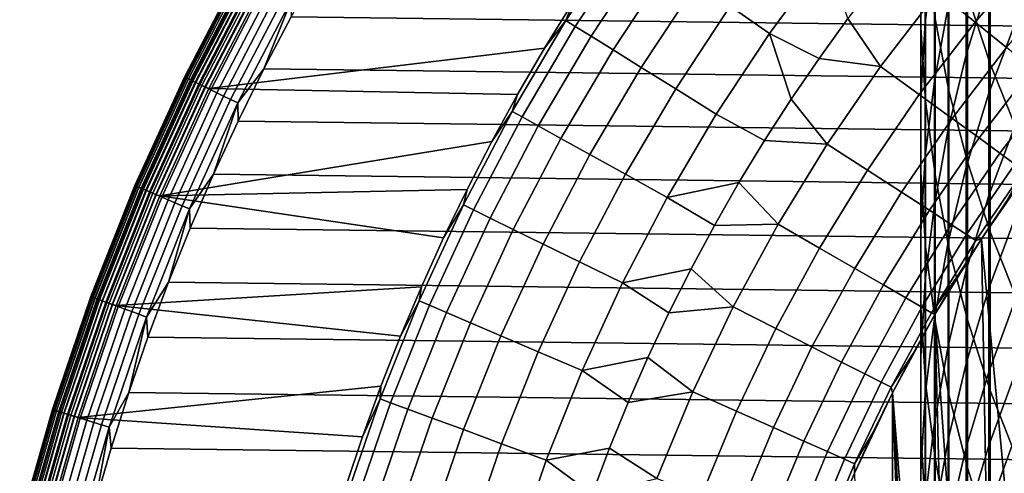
# Model space of a CAD drawing. Header units: metres. Extents: x -28 to 70, y -218 to 28.
# Tile 42 of 256: x -17.19 to -9.88, y -195.18 to -191.81. Entities that reach past the tile are written whole.
import ezdxf

# ---------------------------------------------------------------- set-up
doc = ezdxf.new("R2010")
doc.units = ezdxf.units.M
doc.layers.add('solid_10_261_432_XXX', color=7, linetype='CONTINUOUS')

msp = doc.modelspace()

# ---------------------------------------------------------------- linework, layer by layer
at = {"layer": 'solid_10_261_432_XXX'}
for points in [[(-10.496152, -190.17865, 428.356323), (-10.496152, -191.317017, 425.855347), (-10.495243, -191.866745, 426.096497), (-10.495243, -190.721512, 428.612518)], [(-10.395164, -190.221939, 425.375), (-10.395164, -191.278137, 422.873993), (-10.462755, -191.830765, 423.098419), (-10.462755, -190.768158, 425.614594)], [(-10.150299, -190.31076, 434.673737), (-10.150299, -191.623154, 432.166718), (-9.980146, -192.13678, 432.426666), (-9.980146, -190.817032, 434.947723)], [(-10.390635, -190.574081, 431.635834), (-10.390635, -191.802673, 429.122711), (-10.287278, -192.337433, 429.375092), (-10.287278, -191.101685, 431.902832)], [(-9.989978, -190.623672, 419.730255), (-9.989978, -191.524185, 417.220306), (-10.158388, -192.069138, 417.407379), (-10.158388, -191.163254, 419.932281)], [(-10.462755, -190.768158, 425.614594), (-10.462755, -191.830765, 423.098419), (-10.496152, -192.386047, 423.323975), (-10.496152, -191.317017, 425.855347)], [(-10.495243, -190.721512, 428.612518), (-10.495243, -191.866745, 426.096497), (-10.460032, -192.415512, 426.337189), (-10.460032, -191.263443, 428.868256)], [(-10.293597, -190.730011, 422.651337), (-10.293597, -191.710968, 420.13736), (-10.395164, -192.26503, 420.344788), (-10.395164, -191.278137, 422.873993)], [(-9.980146, -190.817032, 434.947723), (-9.980146, -192.13678, 432.426666), (-9.777374, -192.6409, 432.681763), (-9.777374, -191.313934, 435.216614)], [(-9.788918, -190.989227, 417.036652), (-9.788918, -191.815384, 414.517639), (-9.989978, -192.355194, 414.686462), (-9.989978, -191.524185, 417.220306)], [(-11.619967, -191.912262, 298.600616), (-11.195416, -191.334106, 298.600616), (-11.475992, -191.116928, 297.256012), (-11.911183, -191.709564, 297.256012)], [(-10.093322, -191.826584, 302.601471), (-9.651726, -191.30954, 302.601471), (-9.915401, -191.072128, 301.256866), (-10.369061, -191.603302, 301.256866)], [(-10.287278, -191.101685, 431.902832), (-10.287278, -192.337433, 429.375092), (-10.150299, -192.865967, 429.624512), (-10.150299, -191.623154, 432.166718)], [(-13.130868, -191.81546, 290.380646), (-12.699474, -191.160904, 290.380646), (-12.859994, -191.347229, 289), (-13.078521, -191.681213, 289)], [(-13.060898, -191.859085, 291.768799), (-12.631804, -191.208008, 291.768799), (-12.699474, -191.160904, 290.380646), (-13.130868, -191.81546, 290.380646)], [(-12.944184, -191.931824, 293.152618), (-12.518925, -191.286575, 293.152618), (-12.631804, -191.208008, 291.768799), (-13.060898, -191.859085, 291.768799)], [(-10.158388, -191.163254, 419.932281), (-10.158388, -192.069138, 417.407379), (-10.293597, -192.622299, 417.59726), (-10.293597, -191.710968, 420.13736)], [(-10.395164, -191.278137, 422.873993), (-10.395164, -192.26503, 420.344788), (-10.462755, -192.823624, 420.553925), (-10.462755, -191.830765, 423.098419)], [(-10.460032, -191.263443, 428.868256), (-10.460032, -192.415512, 426.337189), (-10.390635, -192.961548, 426.576721), (-10.390635, -191.802673, 429.122711)], [(-12.780913, -192.0336, 294.529877), (-12.361017, -191.396484, 294.529877), (-12.518925, -191.286575, 293.152618), (-12.944184, -191.931824, 293.152618)], [(-11.251663, -192.09668, 299.928741), (-11.037285, -191.799942, 299.928741), (-11.195416, -191.334106, 298.600616), (-11.619967, -191.912262, 298.600616)], [(-10.496152, -191.317017, 425.855347), (-10.496152, -192.386047, 423.323975), (-10.495243, -192.9422, 423.549866), (-10.495243, -191.866745, 426.096497)], [(-9.859308, -192.016083, 303.959106), (-9.427951, -191.511032, 303.959106), (-9.651726, -191.30954, 302.601471), (-10.093322, -191.826584, 302.601471)], [(15.372197, -192.173248, 225.5), (-15.170045, -191.788284, 225.5), (-14.958267, -191.408569, 225.5), (15.170042, -191.788284, 225.5)], [(-12.571341, -192.16423, 295.898407), (-12.15833, -191.537552, 295.898407), (-12.361017, -191.396484, 294.529877), (-12.780913, -192.0336, 294.529877)], [(-15.961621, -192.235397, 235.300003), (-15.55391, -191.447906, 235.300003), (-15.55391, -191.447906, 226), (-15.961621, -192.235397, 226)], [(-15.550786, -191.449615, 225.940384), (-15.958414, -192.236954, 225.940384), (-15.961621, -192.235397, 226), (-15.55391, -191.447906, 226)], [(-15.959795, -192.236282, 235.32843), (-15.552132, -191.448883, 235.32843), (-15.55391, -191.447906, 235.300003), (-15.961621, -192.235397, 235.300003)], [(-15.954338, -192.238937, 235.356339), (-15.546813, -191.451813, 235.356339), (-15.552132, -191.448883, 235.32843), (-15.959795, -192.236282, 235.32843)], [(-15.958414, -192.236954, 225.940384), (-15.550786, -191.449615, 225.940384), (-15.541306, -191.454834, 225.880936), (-15.948686, -192.241684, 225.880936)], [(-15.945361, -192.243301, 235.383102), (-15.538065, -191.456619, 235.383102), (-15.546813, -191.451813, 235.356339), (-15.954338, -192.238937, 235.356339)], [(-15.948686, -192.241684, 225.880936), (-15.541306, -191.454834, 225.880936), (-15.525608, -191.46347, 225.823212), (-15.932576, -192.249527, 225.823212)], [(-15.933046, -192.249298, 235.408173), (-15.526065, -191.463211, 235.408173), (-15.538065, -191.456619, 235.383102), (-15.945361, -192.243301, 235.383102)], [(-15.917647, -192.256775, 235.43103), (-15.511059, -191.471466, 235.43103), (-15.526065, -191.463211, 235.408173), (-15.933046, -192.249298, 235.408173)], [(-15.932576, -192.249527, 225.823212), (-15.525608, -191.46347, 225.823212), (-15.503922, -191.475388, 225.768066), (-15.910321, -192.260345, 225.768066)], [(-15.899476, -192.265625, 235.451218), (-15.493351, -191.481201, 235.451218), (-15.511059, -191.471466, 235.43103), (-15.917647, -192.256775, 235.43103)], [(-15.910321, -192.260345, 225.768066), (-15.503922, -191.475388, 225.768066), (-15.476563, -191.490433, 225.716309), (-15.882246, -192.274002, 225.716309)], [(-15.878903, -192.275635, 235.468323), (-15.473305, -191.492218, 235.468323), (-15.493351, -191.481201, 235.451218), (-15.899476, -192.265625, 235.451218)], [(-15.882246, -192.274002, 225.716309), (-15.476563, -191.490433, 225.716309), (-15.443934, -191.508377, 225.668716), (-15.848762, -192.290298, 225.668716)], [(-15.85635, -192.286606, 235.481995), (-15.451327, -191.504303, 235.481995), (-15.473305, -191.492218, 235.468323), (-15.878903, -192.275635, 235.468323)], [(-15.832275, -192.298309, 235.491959), (-15.427867, -191.517212, 235.491959), (-15.451327, -191.504303, 235.481995), (-15.85635, -192.286606, 235.481995)], [(-15.848762, -192.290298, 225.668716), (-15.443934, -191.508377, 225.668716), (-15.40651, -191.528946, 225.625946), (-15.810356, -192.308975, 225.625946)], [(-15.807171, -192.310532, 235.498001), (-15.403403, -191.530655, 235.498001), (-15.427867, -191.517212, 235.491959), (-15.832275, -192.298309, 235.491959)], [(-15.810356, -192.308975, 225.625946), (-15.40651, -191.528946, 225.625946), (-15.364838, -191.551865, 225.588638), (-15.767591, -192.329773, 225.588638)], [(-15.807171, -192.310532, 235.498001), (-15.780764, -192.320816, 235.5), (-15.377502, -191.542175, 235.5), (-15.403403, -191.530655, 235.498001)], [(-15.377502, -191.542175, 235.5), (-15.780764, -192.320816, 235.5), (-13.288365, -192.020691, 235.5), (-13.078517, -191.681198, 235.5)], [(-15.767591, -192.329773, 225.588638), (-15.364838, -191.551865, 225.588638), (-15.319526, -191.576782, 225.557358), (-15.721092, -192.352402, 225.557358)], [(-12.315799, -192.323502, 297.256012), (-11.911183, -191.709564, 297.256012), (-12.15833, -191.537552, 295.898407), (-12.571341, -192.16423, 295.898407)], [(-10.794301, -192.157486, 301.256866), (-10.369061, -191.603302, 301.256866), (-10.815084, -191.509033, 299.928741), (-11.037285, -191.799942, 299.928741)], [(-9.989978, -191.524185, 417.220306), (-9.989978, -192.355194, 414.686462), (-10.158388, -192.90509, 414.858459), (-10.158388, -192.069138, 417.407379)], [(-15.721092, -192.352402, 225.557358), (-15.319526, -191.576782, 225.557358), (-15.271237, -191.603333, 225.532532), (-15.671538, -192.376511, 225.532532)], [(-15.671538, -192.376511, 225.532532), (-15.271237, -191.603333, 225.532532), (-15.220677, -191.631134, 225.514542), (-15.619653, -192.401749, 225.514542)], [(-15.619653, -192.401749, 225.514542), (-15.220677, -191.631134, 225.514542), (-15.168584, -191.659775, 225.503647), (-15.566194, -192.42775, 225.503647)], [(-10.507252, -192.366028, 302.601471), (-10.093322, -191.826584, 302.601471), (-10.369061, -191.603302, 301.256866), (-10.794301, -192.157486, 301.256866)], [(-10.150299, -191.623154, 432.166718), (-10.150299, -192.865967, 429.624512), (-9.980146, -193.386566, 429.870178), (-9.980146, -192.13678, 432.426666)], [(-15.566194, -192.42775, 225.503647), (-15.168584, -191.659775, 225.503647), (-15.372198, -192.173248, 225.5)], [(-15.168584, -191.659775, 225.503647), (-15.170045, -191.788284, 225.5), (-15.372198, -192.173248, 225.5)], [(-13.288377, -192.020706, 289), (-13.078521, -191.681213, 289), (-13.078517, -191.681198, 235.5), (-13.288365, -192.020691, 235.5)], [(-13.130868, -191.81546, 290.380646), (-13.078521, -191.681213, 289), (-13.288377, -192.020706, 289)], [(-12.01469, -192.511185, 298.600616), (-11.619967, -191.912262, 298.600616), (-11.911183, -191.709564, 297.256012), (-12.315799, -192.323502, 297.256012)], [(-10.293597, -191.710968, 420.13736), (-10.293597, -192.622299, 417.59726), (-10.395164, -193.181854, 417.789368), (-10.395164, -192.26503, 420.344788)], [(15.56459, -192.563202, 225.5), (-15.372198, -192.173248, 225.5), (-15.170045, -191.788284, 225.5), (15.372197, -192.173248, 225.5)], [(-13.528554, -192.491043, 290.380646), (-13.130868, -191.81546, 290.380646), (-13.288377, -192.020706, 289), (-13.489421, -192.365509, 289)], [(-13.456465, -192.531052, 291.768799), (-13.060898, -191.859085, 291.768799), (-13.130868, -191.81546, 290.380646), (-13.528554, -192.491043, 290.380646)], [(-13.336217, -192.597794, 293.152618), (-12.944184, -191.931824, 293.152618), (-13.060898, -191.859085, 291.768799), (-13.456465, -192.531052, 291.768799)], [(-10.794301, -192.157486, 301.256866), (-11.037285, -191.799942, 299.928741), (-11.251663, -192.09668, 299.928741)], [(-10.263642, -192.54303, 303.959106), (-9.859308, -192.016083, 303.959106), (-10.093322, -191.826584, 302.601471), (-10.507252, -192.366028, 302.601471)], [(-10.462755, -191.830765, 423.098419), (-10.462755, -192.823624, 420.553925), (-10.496152, -193.384918, 420.764099), (-10.496152, -192.386047, 423.323975)], [(-10.495243, -191.866745, 426.096497), (-10.495243, -192.9422, 423.549866), (-10.460032, -193.497391, 423.77536), (-10.460032, -192.415512, 426.337189)], [(-10.390635, -191.802673, 429.122711), (-10.390635, -192.961548, 426.576721), (-10.287278, -193.503052, 426.81424), (-10.287278, -192.337433, 429.375092)], [(-9.788918, -191.815384, 414.517639), (-9.788918, -192.571823, 411.976807), (-9.989978, -193.116074, 412.130707), (-9.989978, -192.355194, 414.686462)], [(-13.168001, -192.691162, 294.529877), (-12.780913, -192.0336, 294.529877), (-12.944184, -191.931824, 293.152618), (-13.336217, -192.597794, 293.152618)], [(-11.656348, -192.706711, 299.928741), (-11.458066, -192.399002, 299.928741), (-11.619967, -191.912262, 298.600616), (-12.01469, -192.511185, 298.600616)], [(-11.458066, -192.399002, 299.928741), (-11.251663, -192.09668, 299.928741), (-11.619967, -191.912262, 298.600616)], [(-15.780764, -192.320816, 235.5), (-13.489422, -192.365509, 235.5), (-13.288365, -192.020691, 235.5)], [(-13.489421, -192.365509, 289), (-13.288377, -192.020706, 289), (-13.288365, -192.020691, 235.5), (-13.489422, -192.365509, 235.5)], [(-12.952082, -192.811005, 295.898407), (-12.571341, -192.16423, 295.898407), (-12.780913, -192.0336, 294.529877), (-13.168001, -192.691162, 294.529877)], [(-10.158388, -192.069138, 417.407379), (-10.158388, -192.90509, 414.858459), (-10.293597, -193.463287, 415.033051), (-10.293597, -192.622299, 417.59726)], [(-10.063856, -192.688187, 305.327637), (-9.667393, -192.171494, 305.327637), (-9.859308, -192.016083, 303.959106), (-10.263642, -192.54303, 303.959106)], [(-11.189953, -192.733154, 301.256866), (-10.794301, -192.157486, 301.256866), (-11.251663, -192.09668, 299.928741), (-11.458066, -192.399002, 299.928741)], [(-10.892384, -192.926407, 302.601471), (-10.507252, -192.366028, 302.601471), (-10.794301, -192.157486, 301.256866), (-11.189953, -192.733154, 301.256866)], [(-9.980146, -192.13678, 432.426666), (-9.980146, -193.386566, 429.870178), (-9.777374, -193.897522, 430.111298), (-9.777374, -192.6409, 432.681763)], [(-15.566194, -192.42775, 225.503647), (-15.372198, -192.173248, 225.5), (-15.56459, -192.563202, 225.5)], [(15.747076, -192.95784, 225.5), (-15.56459, -192.563202, 225.5), (-15.372198, -192.173248, 225.5), (15.56459, -192.563202, 225.5)], [(-12.6888, -192.957138, 297.256012), (-12.315799, -192.323502, 297.256012), (-12.571341, -192.16423, 295.898407), (-12.952082, -192.811005, 295.898407)], [(-9.908209, -192.80127, 306.704865), (-9.517877, -192.292572, 306.704865), (-9.667393, -192.171494, 305.327637), (-10.063856, -192.688187, 305.327637)], [(-16.329493, -193.042252, 235.300003), (-15.961621, -192.235397, 235.300003), (-15.961621, -192.235397, 226), (-16.329493, -193.042252, 226)], [(-15.958414, -192.236954, 225.940384), (-16.326212, -193.043655, 225.940384), (-16.329493, -193.042252, 226), (-15.961621, -192.235397, 226)], [(-16.327625, -193.04306, 235.32843), (-15.959795, -192.236282, 235.32843), (-15.961621, -192.235397, 235.300003), (-16.329493, -193.042252, 235.300003)], [(-16.322042, -193.045425, 235.356339), (-15.954338, -192.238937, 235.356339), (-15.959795, -192.236282, 235.32843), (-16.327625, -193.04306, 235.32843)], [(-16.326212, -193.043655, 225.940384), (-15.958414, -192.236954, 225.940384), (-15.948686, -192.241684, 225.880936), (-16.316259, -193.047897, 225.880936)], [(-16.312859, -193.049347, 235.383102), (-15.945361, -192.243301, 235.383102), (-15.954338, -192.238937, 235.356339), (-16.322042, -193.045425, 235.356339)], [(-16.316259, -193.047897, 225.880936), (-15.948686, -192.241684, 225.880936), (-15.932576, -192.249527, 225.823212), (-16.299778, -193.054916, 225.823212)], [(-16.300261, -193.054718, 235.408173), (-15.933046, -192.249298, 235.408173), (-15.945361, -192.243301, 235.383102), (-16.312859, -193.049347, 235.383102)], [(-16.284506, -193.061432, 235.43103), (-15.917647, -192.256775, 235.43103), (-15.933046, -192.249298, 235.408173), (-16.300261, -193.054718, 235.408173)], [(-16.299778, -193.054916, 225.823212), (-15.932576, -192.249527, 225.823212), (-15.910321, -192.260345, 225.768066), (-16.27701, -193.064621, 225.768066)], [(-16.265917, -193.069351, 235.451218), (-15.899476, -192.265625, 235.451218), (-15.917647, -192.256775, 235.43103), (-16.284506, -193.061432, 235.43103)], [(-16.27701, -193.064621, 225.768066), (-15.910321, -192.260345, 225.768066), (-15.882246, -192.274002, 225.716309), (-16.248289, -193.076859, 225.716309)], [(-16.244871, -193.078308, 235.468323), (-15.878903, -192.275635, 235.468323), (-15.899476, -192.265625, 235.451218), (-16.265917, -193.069351, 235.451218)], [(-16.248289, -193.076859, 225.716309), (-15.882246, -192.274002, 225.716309), (-15.848762, -192.290298, 225.668716), (-16.214033, -193.091461, 225.668716)], [(-16.221798, -193.08815, 235.481995), (-15.85635, -192.286606, 235.481995), (-15.878903, -192.275635, 235.468323), (-16.244871, -193.078308, 235.468323)], [(-16.197168, -193.098633, 235.491959), (-15.832275, -192.298309, 235.491959), (-15.85635, -192.286606, 235.481995), (-16.221798, -193.08815, 235.481995)], [(-16.214033, -193.091461, 225.668716), (-15.848762, -192.290298, 225.668716), (-15.810356, -192.308975, 225.625946), (-16.174742, -193.1082, 225.625946)], [(-16.171484, -193.109589, 235.498001), (-15.807171, -192.310532, 235.498001), (-15.832275, -192.298309, 235.491959), (-16.197168, -193.098633, 235.491959)], [(-10.395164, -192.26503, 420.344788), (-10.395164, -193.181854, 417.789368), (-10.462755, -193.746002, 417.983032), (-10.462755, -192.823624, 420.553925)], [(-9.796946, -192.882095, 308.088684), (-9.410997, -192.37912, 308.088684), (-9.517877, -192.292572, 306.704865), (-9.908209, -192.80127, 306.704865)], [(-16.174742, -193.1082, 225.625946), (-15.810356, -192.308975, 225.625946), (-15.767591, -192.329773, 225.588638), (-16.130991, -193.126831, 225.588638)], [(-16.171484, -193.109589, 235.498001), (-16.144617, -193.118591, 235.5), (-15.780764, -192.320816, 235.5), (-15.807171, -192.310532, 235.498001)], [(-15.780764, -192.320816, 235.5), (-16.144617, -193.118591, 235.5), (-13.681519, -192.715363, 235.5), (-13.489422, -192.365509, 235.5)], [(-16.130991, -193.126831, 225.588638), (-15.767591, -192.329773, 225.588638), (-15.721092, -192.352402, 225.557358), (-16.08342, -193.14711, 225.557358)], [(-16.08342, -193.14711, 225.557358), (-15.721092, -192.352402, 225.557358), (-15.671538, -192.376511, 225.532532), (-16.032724, -193.168701, 225.532532)], [(-16.032724, -193.168701, 225.532532), (-15.671538, -192.376511, 225.532532), (-15.619653, -192.401749, 225.514542), (-15.979643, -193.19133, 225.514542)], [(-13.681521, -192.715363, 289), (-13.489421, -192.365509, 289), (-13.489422, -192.365509, 235.5), (-13.681519, -192.715363, 235.5)], [(-13.528554, -192.491043, 290.380646), (-13.489421, -192.365509, 289), (-13.681521, -192.715363, 289)], [(-12.378572, -193.129333, 298.600616), (-12.01469, -192.511185, 298.600616), (-12.315799, -192.323502, 297.256012), (-12.6888, -192.957138, 297.256012)], [(-10.639844, -193.090408, 303.959106), (-10.263642, -192.54303, 303.959106), (-10.507252, -192.366028, 302.601471), (-10.892384, -192.926407, 302.601471)], [(-10.287278, -192.337433, 429.375092), (-10.287278, -193.503052, 426.81424), (-10.150299, -194.038269, 427.049011), (-10.150299, -192.865967, 429.624512)], [(-9.989978, -192.355194, 414.686462), (-9.989978, -193.116074, 412.130707), (-10.158388, -193.670502, 412.287506), (-10.158388, -192.90509, 414.858459)], [(-15.979643, -193.19133, 225.514542), (-15.619653, -192.401749, 225.514542), (-15.566194, -192.42775, 225.503647), (-15.924953, -193.21463, 225.503647)], [(-15.924953, -193.21463, 225.503647), (-15.566194, -192.42775, 225.503647), (-15.747075, -192.95784, 225.5)], [(-15.566194, -192.42775, 225.503647), (-15.56459, -192.563202, 225.5), (-15.747075, -192.95784, 225.5)], [(-11.189953, -192.733154, 301.256866), (-11.458066, -192.399002, 299.928741), (-11.656348, -192.706711, 299.928741)], [(-10.496152, -192.386047, 423.323975), (-10.496152, -193.384918, 420.764099), (-10.495243, -193.947083, 420.974579), (-10.495243, -192.9422, 423.549866)], [(-10.460032, -192.415512, 426.337189), (-10.460032, -193.497391, 423.77536), (-10.390635, -194.04982, 423.999725), (-10.390635, -192.961548, 426.576721)], [(-13.891513, -193.185883, 290.380646), (-13.528554, -192.491043, 290.380646), (-13.681521, -192.715363, 289), (-13.86455, -193.070053, 289)], [(-13.81749, -193.222198, 291.768799), (-13.456465, -192.531052, 291.768799), (-13.528554, -192.491043, 290.380646), (-13.891513, -193.185883, 290.380646)], [(-11.656348, -192.706711, 299.928741), (-12.01469, -192.511185, 298.600616), (-12.378572, -193.129333, 298.600616), (-11.846369, -193.019592, 299.928741)], [(15.919566, -193.356964, 225.5), (-15.747075, -192.95784, 225.5), (-15.56459, -192.563202, 225.5), (15.747076, -192.95784, 225.5)], [(-13.694016, -193.282761, 293.152618), (-13.336217, -192.597794, 293.152618), (-13.456465, -192.531052, 291.768799), (-13.81749, -193.222198, 291.768799)], [(-13.521286, -193.367493, 294.529877), (-13.168001, -192.691162, 294.529877), (-13.336217, -192.597794, 293.152618), (-13.694016, -193.282761, 293.152618)], [(-10.432735, -193.224899, 305.327637), (-10.063856, -192.688187, 305.327637), (-10.263642, -192.54303, 303.959106), (-10.639844, -193.090408, 303.959106)], [(-9.788918, -192.571823, 411.976807), (-9.788918, -193.25795, 409.416107), (-9.989978, -193.806244, 409.554962), (-9.989978, -193.116074, 412.130707)], [(-10.293597, -192.622299, 417.59726), (-10.293597, -193.463287, 415.033051), (-10.395164, -194.027924, 415.209656), (-10.395164, -193.181854, 417.789368)], [(-16.144617, -193.118591, 235.5), (-13.864539, -193.070023, 235.5), (-13.681519, -192.715363, 235.5)], [(-13.86455, -193.070053, 289), (-13.681521, -192.715363, 289), (-13.681519, -192.715363, 235.5), (-13.864539, -193.070023, 235.5)], [(-13.299574, -193.476242, 295.898407), (-12.952082, -192.811005, 295.898407), (-13.168001, -192.691162, 294.529877), (-13.521286, -193.367493, 294.529877)], [(-11.554935, -193.328751, 301.256866), (-11.189953, -192.733154, 301.256866), (-11.656348, -192.706711, 299.928741), (-11.846369, -193.019592, 299.928741)], [(-11.247659, -193.506165, 302.601471), (-10.892384, -192.926407, 302.601471), (-11.189953, -192.733154, 301.256866), (-11.554935, -193.328751, 301.256866)], [(-10.271382, -193.329681, 306.704865), (-9.908209, -192.80127, 306.704865), (-10.063856, -192.688187, 305.327637), (-10.432735, -193.224899, 305.327637)], [(-13.029229, -193.608856, 297.256012), (-12.6888, -192.957138, 297.256012), (-12.952082, -192.811005, 295.898407), (-13.299574, -193.476242, 295.898407)], [(-10.156041, -193.404587, 308.088684), (-9.796946, -192.882095, 308.088684), (-9.908209, -192.80127, 306.704865), (-10.271382, -193.329681, 306.704865)], [(-10.462755, -192.823624, 420.553925), (-10.462755, -193.746002, 417.983032), (-10.496152, -194.312881, 418.177643), (-10.496152, -193.384918, 420.764099)], [(-10.086893, -193.449493, 309.476868), (-9.730243, -192.930573, 309.476868), (-9.796946, -192.882095, 308.088684), (-10.156041, -193.404587, 308.088684)], [(-10.150299, -192.865967, 429.624512), (-10.150299, -194.038269, 427.049011), (-9.980146, -194.56543, 427.280243), (-9.980146, -193.386566, 429.870178)], [(-15.924953, -193.21463, 225.503647), (-15.747075, -192.95784, 225.5), (-15.919564, -193.356964, 225.5)], [(16.081947, -193.76033, 225.5), (-15.919564, -193.356964, 225.5), (-15.747075, -192.95784, 225.5), (15.919566, -193.356964, 225.5)], [(-12.710677, -193.765121, 298.600616), (-12.378572, -193.129333, 298.600616), (-12.6888, -192.957138, 297.256012), (-13.029229, -193.608856, 297.256012)], [(-10.986883, -193.656723, 303.959106), (-10.639844, -193.090408, 303.959106), (-10.892384, -192.926407, 302.601471), (-11.247659, -193.506165, 302.601471)], [(-10.495243, -192.9422, 423.549866), (-10.495243, -193.947083, 420.974579), (-10.460032, -194.508286, 421.184692), (-10.460032, -193.497391, 423.77536)], [(-10.390635, -192.961548, 426.576721), (-10.390635, -194.04982, 423.999725), (-10.287278, -194.597672, 424.22226), (-10.287278, -193.503052, 426.81424)], [(-10.158388, -192.90509, 414.858459), (-10.158388, -193.670502, 412.287506), (-10.293597, -194.233292, 412.446625), (-10.293597, -193.463287, 415.033051)], [(-10.045998, -193.436615, 310.857483), (-9.861334, -193.162308, 310.857483), (-9.730243, -192.930573, 309.476868), (-10.086893, -193.449493, 309.476868)], [(-10.045993, -193.436615, 327), (-9.669173, -192.893173, 327), (-9.861334, -193.162308, 310.857483), (-10.045998, -193.436615, 310.857483)], [(-9.55113, -195.638138, 327), (-9.669173, -192.893173, 327), (-10.045993, -193.436615, 327), (-9.784575, -196.190521, 327)], [(-12.027992, -193.337433, 299.928741), (-11.846369, -193.019592, 299.928741), (-12.378572, -193.129333, 298.600616)], [(-11.554935, -193.328751, 301.256866), (-11.846369, -193.019592, 299.928741), (-12.027992, -193.337433, 299.928741)], [(-16.656607, -193.866486, 235.300003), (-16.329493, -193.042252, 235.300003), (-16.329493, -193.042252, 226), (-16.656607, -193.866486, 226)], [(-16.326212, -193.043655, 225.940384), (-16.653261, -193.867722, 225.940384), (-16.656607, -193.866486, 226), (-16.329493, -193.042252, 226)], [(-16.654703, -193.867188, 235.328415), (-16.327625, -193.04306, 235.32843), (-16.329493, -193.042252, 235.300003), (-16.656607, -193.866486, 235.300003)], [(-16.649008, -193.869293, 235.356339), (-16.322042, -193.045425, 235.356339), (-16.327625, -193.04306, 235.32843), (-16.654703, -193.867188, 235.328415)], [(-16.653261, -193.867722, 225.940384), (-16.326212, -193.043655, 225.940384), (-16.316259, -193.047897, 225.880936), (-16.643108, -193.87146, 225.880936)], [(-16.639641, -193.872742, 235.383102), (-16.312859, -193.049347, 235.383102), (-16.322042, -193.045425, 235.356339), (-16.649008, -193.869293, 235.356339)], [(-16.643108, -193.87146, 225.880936), (-16.316259, -193.047897, 225.880936), (-16.299778, -193.054916, 225.823212), (-16.626297, -193.877655, 225.823212)], [(-16.626791, -193.877472, 235.408173), (-16.300261, -193.054718, 235.408173), (-16.312859, -193.049347, 235.383102), (-16.639641, -193.872742, 235.383102)], [(-16.610722, -193.883392, 235.43103), (-16.284506, -193.061432, 235.43103), (-16.300261, -193.054718, 235.408173), (-16.626791, -193.877472, 235.408173)], [(-16.626297, -193.877655, 225.823212), (-16.299778, -193.054916, 225.823212), (-16.27701, -193.064621, 225.768066), (-16.603073, -193.8862, 225.768066)], [(-16.591759, -193.890366, 235.451218), (-16.265917, -193.069351, 235.451218), (-16.284506, -193.061432, 235.43103), (-16.610722, -193.883392, 235.43103)], [(-16.603073, -193.8862, 225.768066), (-16.27701, -193.064621, 225.768066), (-16.248289, -193.076859, 225.716309), (-16.573776, -193.896988, 225.716309)], [(-16.570292, -193.89827, 235.468323), (-16.244871, -193.078308, 235.468323), (-16.265917, -193.069351, 235.451218), (-16.591759, -193.890366, 235.451218)], [(-16.573776, -193.896988, 225.716309), (-16.248289, -193.076859, 225.716309), (-16.214033, -193.091461, 225.668716), (-16.538834, -193.909866, 225.668716)], [(-16.546757, -193.906937, 235.481995), (-16.221798, -193.08815, 235.481995), (-16.244871, -193.078308, 235.468323), (-16.570292, -193.89827, 235.468323)], [(-16.521635, -193.916199, 235.491959), (-16.197168, -193.098633, 235.491959), (-16.221798, -193.08815, 235.481995), (-16.546757, -193.906937, 235.481995)], [(-16.538834, -193.909866, 225.668716), (-16.214033, -193.091461, 225.668716), (-16.174742, -193.1082, 225.625946), (-16.498756, -193.924622, 225.625946)], [(-16.495436, -193.925842, 235.498001), (-16.171484, -193.109589, 235.498001), (-16.197168, -193.098633, 235.491959), (-16.521635, -193.916199, 235.491959)], [(-16.498756, -193.924622, 225.625946), (-16.174742, -193.1082, 225.625946), (-16.130991, -193.126831, 225.588638), (-16.45413, -193.941055, 225.588638)], [(-16.495436, -193.925842, 235.498001), (-16.468168, -193.933548, 235.5), (-16.144617, -193.118591, 235.5), (-16.171484, -193.109589, 235.498001)], [(-16.144617, -193.118591, 235.5), (-14.038384, -193.429321, 235.5), (-13.864539, -193.070023, 235.5)], [(-14.038385, -193.429321, 289), (-13.86455, -193.070053, 289), (-13.864539, -193.070023, 235.5), (-14.038384, -193.429321, 235.5)], [(-13.891513, -193.185883, 290.380646), (-13.86455, -193.070053, 289), (-14.038385, -193.429321, 289)], [(-10.773019, -193.780197, 305.327637), (-10.432735, -193.224899, 305.327637), (-10.639844, -193.090408, 303.959106), (-10.986883, -193.656723, 303.959106)], [(-16.144617, -193.118591, 235.5), (-16.468168, -193.933548, 235.5), (-14.20291, -193.792969, 235.5), (-14.038384, -193.429321, 235.5)], [(-16.45413, -193.941055, 225.588638), (-16.130991, -193.126831, 225.588638), (-16.08342, -193.14711, 225.557358), (-16.405605, -193.958923, 225.557358)], [(-16.405605, -193.958923, 225.557358), (-16.08342, -193.14711, 225.557358), (-16.032724, -193.168701, 225.532532), (-16.353893, -193.977966, 225.532532)], [(-16.353893, -193.977966, 225.532532), (-16.032724, -193.168701, 225.532532), (-15.979643, -193.19133, 225.514542), (-16.299749, -193.997894, 225.514542)], [(-12.201091, -193.659973, 299.928741), (-12.027992, -193.337433, 299.928741), (-12.378572, -193.129333, 298.600616), (-12.710677, -193.765121, 298.600616)], [(-10.395164, -193.181854, 417.789368), (-10.395164, -194.027924, 415.209656), (-10.462755, -194.597183, 415.387726), (-10.462755, -193.746002, 417.983032)], [(-9.989978, -193.116074, 412.130707), (-9.989978, -193.806244, 409.554962), (-10.158388, -194.364792, 409.696411), (-10.158388, -193.670502, 412.287506)], [(-16.299749, -193.997894, 225.514542), (-15.979643, -193.19133, 225.514542), (-15.924953, -193.21463, 225.503647), (-16.243963, -194.018448, 225.503647)], [(-16.243963, -194.018448, 225.503647), (-15.924953, -193.21463, 225.503647), (-16.081945, -193.76033, 225.5)], [(-15.924953, -193.21463, 225.503647), (-15.919564, -193.356964, 225.5), (-16.081945, -193.76033, 225.5)], [(-14.218813, -193.898224, 290.380646), (-13.891513, -193.185883, 290.380646), (-14.038385, -193.429321, 289), (-14.202912, -193.792969, 289)], [(-14.143045, -193.93074, 291.768799), (-13.81749, -193.222198, 291.768799), (-13.891513, -193.185883, 290.380646), (-14.218813, -193.898224, 290.380646)], [(-14.016662, -193.98497, 293.152618), (-13.694016, -193.282761, 293.152618), (-13.81749, -193.222198, 291.768799), (-14.143045, -193.93074, 291.768799)], [(-10.606403, -193.876389, 306.704865), (-10.271382, -193.329681, 306.704865), (-10.432735, -193.224899, 305.327637), (-10.773019, -193.780197, 305.327637)], [(-13.839863, -194.060852, 294.529877), (-13.521286, -193.367493, 294.529877), (-13.694016, -193.282761, 293.152618), (-14.016662, -193.98497, 293.152618)], [(-11.888245, -193.942642, 301.256866), (-11.554935, -193.328751, 301.256866), (-12.027992, -193.337433, 299.928741), (-12.201091, -193.659973, 299.928741)], [(-11.572105, -194.103714, 302.601471), (-11.247659, -193.506165, 302.601471), (-11.554935, -193.328751, 301.256866), (-11.888245, -193.942642, 301.256866)], [(-9.788918, -193.25795, 409.416107), (-9.788918, -193.873276, 406.837494), (-9.989978, -194.425186, 406.961182), (-9.989978, -193.806244, 409.554962)], [(16.234093, -194.167618, 225.5), (-16.081945, -193.76033, 225.5), (-15.919564, -193.356964, 225.5), (16.081947, -193.76033, 225.5)], [(-13.612926, -194.158234, 295.898407), (-13.299574, -193.476242, 295.898407), (-13.521286, -193.367493, 294.529877), (-13.839863, -194.060852, 294.529877)], [(-10.4873, -193.94516, 308.088684), (-10.156041, -193.404587, 308.088684), (-10.271382, -193.329681, 306.704865), (-10.606403, -193.876389, 306.704865)], [(-10.496152, -193.384918, 420.764099), (-10.496152, -194.312881, 418.177643), (-10.495243, -194.88063, 418.372559), (-10.495243, -193.947083, 420.974579)], [(-9.980146, -193.386566, 429.870178), (-9.980146, -194.56543, 427.280243), (-9.777374, -195.08284, 427.507202), (-9.777374, -193.897522, 430.111298)], [(-14.202912, -193.792969, 289), (-14.038385, -193.429321, 289), (-14.038384, -193.429321, 235.5), (-14.20291, -193.792969, 235.5)], [(-10.415896, -193.986374, 309.476868), (-10.086893, -193.449493, 309.476868), (-10.156041, -193.404587, 308.088684), (-10.4873, -193.94516, 308.088684)], [(-10.045998, -193.436615, 310.857483), (-10.086893, -193.449493, 309.476868), (-10.415896, -193.986374, 309.476868), (-10.223033, -193.715927, 310.857483)], [(-10.293597, -193.463287, 415.033051), (-10.293597, -194.233292, 412.446625), (-10.395164, -194.802582, 412.607605), (-10.395164, -194.027924, 415.209656)], [(-10.392323, -194.000031, 327), (-10.045993, -193.436615, 327), (-10.223033, -193.715927, 310.857483), (-10.392304, -194, 310.857483)], [(-9.986094, -196.755325, 327), (-10.045993, -193.436615, 327), (-10.392323, -194.000031, 327), (-10.155039, -197.330704, 327)], [(-10.045993, -193.436615, 327), (-10.045998, -193.436615, 310.857483), (-10.223033, -193.715927, 310.857483)], [(-9.986094, -196.755325, 327), (-9.784575, -196.190521, 327), (-10.045993, -193.436615, 327)], [(-13.336212, -194.276978, 297.256012), (-13.029229, -193.608856, 297.256012), (-13.299574, -193.476242, 295.898407), (-13.612926, -194.158234, 295.898407)], [(-11.303807, -194.240417, 303.959106), (-10.986883, -193.656723, 303.959106), (-11.247659, -193.506165, 302.601471), (-11.572105, -194.103714, 302.601471)], [(-10.460032, -193.497391, 423.77536), (-10.460032, -194.508286, 421.184692), (-10.390635, -195.066681, 421.393738), (-10.390635, -194.04982, 423.999725)], [(-10.287278, -193.503052, 426.81424), (-10.287278, -194.597672, 424.22226), (-10.150299, -195.139145, 424.442169), (-10.150299, -194.038269, 427.049011)], [(-13.010155, -194.416901, 298.600616), (-12.710677, -193.765121, 298.600616), (-13.029229, -193.608856, 297.256012), (-13.336212, -194.276978, 297.256012)], [(-12.365541, -193.98703, 299.928741), (-12.201091, -193.659973, 299.928741), (-12.710677, -193.765121, 298.600616)], [(-11.888245, -193.942642, 301.256866), (-12.201091, -193.659973, 299.928741), (-12.365541, -193.98703, 299.928741)], [(-11.083774, -194.352539, 305.327637), (-10.773019, -193.780197, 305.327637), (-10.986883, -193.656723, 303.959106), (-11.303807, -194.240417, 303.959106)], [(-10.158388, -193.670502, 412.287506), (-10.158388, -194.364792, 409.696411), (-10.293597, -194.931747, 409.839996), (-10.293597, -194.233292, 412.446625)], [(-16.243963, -194.018448, 225.503647), (-16.081945, -193.76033, 225.5), (-16.234093, -194.167618, 225.5)], [(16.375931, -194.578613, 225.5), (-16.234093, -194.167618, 225.5), (-16.081945, -193.76033, 225.5), (16.234093, -194.167618, 225.5)], [(-12.521228, -194.318329, 299.928741), (-12.365541, -193.98703, 299.928741), (-12.710677, -193.765121, 298.600616), (-13.010155, -194.416901, 298.600616)], [(-10.462755, -193.746002, 417.983032), (-10.462755, -194.597183, 415.387726), (-10.496152, -195.169205, 415.56662), (-10.496152, -194.312881, 418.177643)], [(-10.392304, -194, 310.857483), (-10.223033, -193.715927, 310.857483), (-10.415896, -193.986374, 309.476868)], [(-16.468168, -193.933548, 235.5), (-14.358013, -194.160706, 235.5), (-14.20291, -193.792969, 235.5)], [(-14.358022, -194.160721, 289), (-14.202912, -193.792969, 289), (-14.20291, -193.792969, 235.5), (-14.358013, -194.160706, 235.5)], [(-14.218813, -193.898224, 290.380646), (-14.202912, -193.792969, 289), (-14.358022, -194.160721, 289)], [(-10.912353, -194.43988, 306.704865), (-10.606403, -193.876389, 306.704865), (-10.773019, -193.780197, 305.327637), (-11.083774, -194.352539, 305.327637)], [(-9.989978, -193.806244, 409.554962), (-9.989978, -194.425186, 406.961182), (-10.158388, -194.987411, 407.087189), (-10.158388, -194.364792, 409.696411)], [(-16.942148, -194.706039, 235.300003), (-16.656607, -193.866486, 235.300003), (-16.656607, -193.866486, 226), (-16.942148, -194.706039, 226)], [(-16.653261, -193.867722, 225.940384), (-16.938745, -194.707092, 225.940384), (-16.942148, -194.706039, 226), (-16.656607, -193.866486, 226)], [(-16.940212, -194.706635, 235.328415), (-16.654703, -193.867188, 235.328415), (-16.656607, -193.866486, 235.300003), (-16.942148, -194.706039, 235.300003)], [(-16.93442, -194.70845, 235.356339), (-16.649008, -193.869293, 235.356339), (-16.654703, -193.867188, 235.328415), (-16.940212, -194.706635, 235.328415)], [(-16.938745, -194.707092, 225.940384), (-16.653261, -193.867722, 225.940384), (-16.643108, -193.87146, 225.880936), (-16.928419, -194.710327, 225.880936)], [(-16.924892, -194.711426, 235.383102), (-16.639641, -193.872742, 235.383102), (-16.649008, -193.869293, 235.356339), (-16.93442, -194.70845, 235.356339)], [(-16.928419, -194.710327, 225.880936), (-16.643108, -193.87146, 225.880936), (-16.626297, -193.877655, 225.823212), (-16.91132, -194.715668, 225.823212)], [(-16.911823, -194.715515, 235.408157), (-16.626791, -193.877472, 235.408173), (-16.639641, -193.872742, 235.383102), (-16.924892, -194.711426, 235.383102)], [(-16.895477, -194.720612, 235.43103), (-16.610722, -193.883392, 235.43103), (-16.626791, -193.877472, 235.408173), (-16.911823, -194.715515, 235.408157)], [(-16.91132, -194.715668, 225.823212), (-16.626297, -193.877655, 225.823212), (-16.603073, -193.8862, 225.768066), (-16.887697, -194.723053, 225.768066)], [(-16.87619, -194.726639, 235.451218), (-16.591759, -193.890366, 235.451218), (-16.610722, -193.883392, 235.43103), (-16.895477, -194.720612, 235.43103)], [(-16.887697, -194.723053, 225.768066), (-16.603073, -193.8862, 225.768066), (-16.573776, -193.896988, 225.716309), (-16.857899, -194.732361, 225.716309)], [(-16.854355, -194.733459, 235.468323), (-16.570292, -193.89827, 235.468323), (-16.591759, -193.890366, 235.451218), (-16.87619, -194.726639, 235.451218)], [(-16.857899, -194.732361, 225.716309), (-16.573776, -193.896988, 225.716309), (-16.538834, -193.909866, 225.668716), (-16.822357, -194.743469, 225.668716)], [(-16.830418, -194.740952, 235.481995), (-16.546757, -193.906937, 235.481995), (-16.570292, -193.89827, 235.468323), (-16.854355, -194.733459, 235.468323)], [(-16.804865, -194.748932, 235.491943), (-16.521635, -193.916199, 235.491959), (-16.546757, -193.906937, 235.481995), (-16.830418, -194.740952, 235.481995)], [(-16.822357, -194.743469, 225.668716), (-16.538834, -193.909866, 225.668716), (-16.498756, -193.924622, 225.625946), (-16.781591, -194.75621, 225.625946)], [(-14.509612, -194.626236, 290.380646), (-14.218813, -193.898224, 290.380646), (-14.358022, -194.160721, 289), (-14.503611, -194.532349, 289)], [(-14.432296, -194.654861, 291.768799), (-14.143045, -193.93074, 291.768799), (-14.218813, -193.898224, 290.380646), (-14.509612, -194.626236, 290.380646)], [(-10.789813, -194.502319, 308.088684), (-10.4873, -193.94516, 308.088684), (-10.606403, -193.876389, 306.704865), (-10.912353, -194.43988, 306.704865)], [(-9.788918, -193.873276, 406.837494), (-9.788918, -194.417297, 404.242889), (-9.989978, -194.972412, 404.351318), (-9.989978, -194.425186, 406.961182)], [(-16.778217, -194.757263, 235.498001), (-16.495436, -193.925842, 235.498001), (-16.521635, -193.916199, 235.491959), (-16.804865, -194.748932, 235.491943)], [(-16.781591, -194.75621, 225.625946), (-16.498756, -193.924622, 225.625946), (-16.45413, -193.941055, 225.588638), (-16.7362, -194.770386, 225.588638)], [(-16.778217, -194.757263, 235.498001), (-16.750618, -194.763657, 235.5), (-16.468168, -193.933548, 235.5), (-16.495436, -193.925842, 235.498001)], [(-16.468168, -193.933548, 235.5), (-16.750618, -194.763657, 235.5), (-14.503609, -194.532333, 235.5), (-14.358013, -194.160706, 235.5)], [(-16.7362, -194.770386, 225.588638), (-16.45413, -193.941055, 225.588638), (-16.405605, -193.958923, 225.557358), (-16.686846, -194.785812, 225.557358)], [(-16.686846, -194.785812, 225.557358), (-16.405605, -193.958923, 225.557358), (-16.353893, -193.977966, 225.532532), (-16.634247, -194.802246, 225.532532)], [(-16.634247, -194.802246, 225.532532), (-16.353893, -193.977966, 225.532532), (-16.299749, -193.997894, 225.514542), (-16.579174, -194.819458, 225.514542)], [(-14.303328, -194.702637, 293.152618), (-14.016662, -193.98497, 293.152618), (-14.143045, -193.93074, 291.768799), (-14.432296, -194.654861, 291.768799)], [(-14.122912, -194.769455, 294.529877), (-13.839863, -194.060852, 294.529877), (-14.016662, -193.98497, 293.152618), (-14.303328, -194.702637, 293.152618)], [(-12.188971, -194.57312, 301.256866), (-11.888245, -193.942642, 301.256866), (-12.365541, -193.98703, 299.928741), (-12.521228, -194.318329, 299.928741)], [(-11.864834, -194.717438, 302.601471), (-11.572105, -194.103714, 302.601471), (-11.888245, -193.942642, 301.256866), (-12.188971, -194.57312, 301.256866)], [(-10.716351, -194.539749, 309.476868), (-10.415896, -193.986374, 309.476868), (-10.4873, -193.94516, 308.088684), (-10.789813, -194.502319, 308.088684)], [(-10.553685, -194.288635, 310.857483), (-10.392304, -194, 310.857483), (-10.415896, -193.986374, 309.476868), (-10.716351, -194.539749, 309.476868)], [(-10.495243, -193.947083, 420.974579), (-10.495243, -194.88063, 418.372559), (-10.460032, -195.447403, 418.567139), (-10.460032, -194.508286, 421.184692)], [(-16.579174, -194.819458, 225.514542), (-16.299749, -193.997894, 225.514542), (-16.243963, -194.018448, 225.503647), (-16.52243, -194.837189, 225.503647)], [(-16.52243, -194.837189, 225.503647), (-16.243963, -194.018448, 225.503647), (-16.375933, -194.578629, 225.5)], [(-16.243963, -194.018448, 225.503647), (-16.234093, -194.167618, 225.5), (-16.375933, -194.578629, 225.5)], [(-10.707035, -194.581573, 327), (-10.392323, -194.000031, 327), (-10.553685, -194.288635, 310.857483), (-10.707051, -194.581604, 310.857483)], [(-10.290869, -197.91481, 327), (-10.392323, -194.000031, 327), (-10.707035, -194.581573, 327), (-10.393124, -198.505692, 327)], [(-10.392323, -194.000031, 327), (-10.392304, -194, 310.857483), (-10.553685, -194.288635, 310.857483)], [(-10.395164, -194.027924, 415.209656), (-10.395164, -194.802582, 412.607605), (-10.462755, -195.376541, 412.769928), (-10.462755, -194.597183, 415.387726)], [(-10.290869, -197.91481, 327), (-10.155039, -197.330704, 327), (-10.392323, -194.000031, 327)], [(-10.390635, -194.04982, 423.999725), (-10.390635, -195.066681, 421.393738), (-10.287278, -195.620453, 421.601074), (-10.287278, -194.597672, 424.22226)], [(-10.150299, -194.038269, 427.049011), (-10.150299, -195.139145, 424.442169), (-9.980146, -195.672485, 424.658813), (-9.980146, -194.56543, 427.280243)], [(-13.891335, -194.855209, 295.898407), (-13.612926, -194.158234, 295.898407), (-13.839863, -194.060852, 294.529877), (-14.122912, -194.769455, 294.529877)], [(-11.589749, -194.839905, 303.959106), (-11.303807, -194.240417, 303.959106), (-11.572105, -194.103714, 302.601471), (-11.864834, -194.717438, 302.601471)], [(16.507374, -194.993103, 225.5), (-16.375933, -194.578629, 225.5), (-16.234093, -194.167618, 225.5), (16.375931, -194.578613, 225.5)], [(-14.503611, -194.532349, 289), (-14.358022, -194.160721, 289), (-14.358013, -194.160706, 235.5), (-14.503609, -194.532333, 235.5)], [(-13.608961, -194.959793, 297.256012), (-13.336212, -194.276978, 297.256012), (-13.612926, -194.158234, 295.898407), (-13.891335, -194.855209, 295.898407)], [(-13.276236, -195.083023, 298.600616), (-13.010155, -194.416901, 298.600616), (-13.336212, -194.276978, 297.256012), (-13.608961, -194.959793, 297.256012)], [(-11.364149, -194.940353, 305.327637), (-11.083774, -194.352539, 305.327637), (-11.303807, -194.240417, 303.959106), (-11.589749, -194.839905, 303.959106)], [(-10.293597, -194.233292, 412.446625), (-10.293597, -194.931747, 409.839996), (-10.395164, -195.505264, 409.985229), (-10.395164, -194.802582, 412.607605)], [(-12.668039, -194.653671, 299.928741), (-12.521228, -194.318329, 299.928741), (-13.010155, -194.416901, 298.600616)], [(-12.188971, -194.57312, 301.256866), (-12.521228, -194.318329, 299.928741), (-12.668039, -194.653671, 299.928741)], [(-11.188392, -195.0186, 306.704865), (-10.912353, -194.43988, 306.704865), (-11.083774, -194.352539, 305.327637), (-11.364149, -194.940353, 305.327637)], [(-10.707051, -194.581604, 310.857483), (-10.553685, -194.288635, 310.857483), (-10.716351, -194.539749, 309.476868)], [(-10.496152, -194.312881, 418.177643), (-10.496152, -195.169205, 415.56662), (-10.495243, -195.742111, 415.745819), (-10.495243, -194.88063, 418.372559)], [(-12.805872, -194.992798, 299.928741), (-12.668039, -194.653671, 299.928741), (-13.010155, -194.416901, 298.600616), (-13.276236, -195.083023, 298.600616)], [(-10.158388, -194.364792, 409.696411), (-10.158388, -194.987411, 407.087189), (-10.293597, -195.558105, 407.215057), (-10.293597, -194.931747, 409.839996)], [(-9.989978, -194.425186, 406.961182), (-9.989978, -194.972412, 404.351318), (-10.158388, -195.537888, 404.461792), (-10.158388, -194.987411, 407.087189)], [(-9.788918, -194.417297, 404.242889), (-9.788918, -194.889633, 401.634277), (-9.989978, -195.447525, 401.727386), (-9.989978, -194.972412, 404.351318)], [(-11.062753, -195.074539, 308.088684), (-10.789813, -194.502319, 308.088684), (-10.912353, -194.43988, 306.704865), (-11.188392, -195.0186, 306.704865)], [(-16.750618, -194.763657, 235.5), (-14.639583, -194.907593, 235.5), (-14.503609, -194.532333, 235.5)], [(-14.639583, -194.907593, 289), (-14.503611, -194.532349, 289), (-14.503609, -194.532333, 235.5), (-14.639583, -194.907593, 235.5)], [(-14.509612, -194.626236, 290.380646), (-14.503611, -194.532349, 289), (-14.639583, -194.907593, 289)], [(-10.987432, -195.108078, 309.476868), (-10.716351, -194.539749, 309.476868), (-10.789813, -194.502319, 308.088684), (-11.062753, -195.074539, 308.088684)], [(-10.852286, -194.878677, 310.857483), (-10.707051, -194.581604, 310.857483), (-10.716351, -194.539749, 309.476868), (-10.987432, -195.108078, 309.476868)], [(-10.460032, -194.508286, 421.184692), (-10.460032, -195.447403, 418.567139), (-10.390635, -196.011353, 418.760742), (-10.390635, -195.066681, 421.393738)], [(-9.980146, -194.56543, 427.280243), (-9.980146, -195.672485, 424.658813), (-9.777374, -196.195953, 424.871429), (-9.777374, -195.08284, 427.507202)], [(-16.52243, -194.837189, 225.503647), (-16.375933, -194.578629, 225.5), (-16.507376, -194.993103, 225.5)], [(16.628319, -195.410721, 225.5), (-16.507376, -194.993103, 225.5), (-16.375933, -194.578629, 225.5), (16.507374, -194.993103, 225.5)], [(-14.763166, -195.368027, 290.380646), (-14.509612, -194.626236, 290.380646), (-14.639583, -194.907593, 289), (-14.765848, -195.286224, 289)], [(-14.684498, -195.392715, 291.768799), (-14.432296, -194.654861, 291.768799), (-14.509612, -194.626236, 290.380646), (-14.763166, -195.368027, 290.380646)], [(-12.456286, -195.218475, 301.256866), (-12.188971, -194.57312, 301.256866), (-12.668039, -194.653671, 299.928741), (-12.805872, -194.992798, 299.928741)], [(-12.125042, -195.345627, 302.601471), (-11.864834, -194.717438, 302.601471), (-12.188971, -194.57312, 301.256866), (-12.456286, -195.218475, 301.256866)], [(-10.989297, -195.179703, 327), (-10.707035, -194.581573, 327), (-10.852286, -194.878677, 310.857483), (-10.98928, -195.179657, 310.857483)], [(-10.707035, -205.418427, 327), (-10.707035, -194.581573, 327), (-10.989297, -195.179703, 327)], [(-10.707035, -194.581573, 327), (-10.707051, -194.581604, 310.857483), (-10.852286, -194.878677, 310.857483)], [(-10.495718, -200.29982, 327), (-10.707035, -194.581573, 327), (-10.707035, -205.418427, 327), (-10.392323, -205.999969, 327)], [(-10.461482, -199.101456, 327), (-10.393124, -198.505692, 327), (-10.707035, -194.581573, 327)], [(-10.495718, -199.70018, 327), (-10.461482, -199.101456, 327), (-10.707035, -194.581573, 327)], [(-10.495718, -200.29982, 327), (-10.495718, -199.70018, 327), (-10.707035, -194.581573, 327)], [(-10.462755, -194.597183, 415.387726), (-10.462755, -195.376541, 412.769928), (-10.496152, -195.953278, 412.933014), (-10.496152, -195.169205, 415.56662)], [(-10.287278, -194.597672, 424.22226), (-10.287278, -195.620453, 421.601074), (-10.150299, -196.167786, 421.806), (-10.150299, -195.139145, 424.442169)], [(-17.185404, -195.558792, 235.300003), (-16.942148, -194.706039, 235.300003), (-16.942148, -194.706039, 226), (-17.185404, -195.558792, 226)], [(-16.938745, -194.707092, 225.940384), (-17.181952, -195.559677, 225.940384), (-17.185404, -195.558792, 226), (-16.942148, -194.706039, 226)], [(-17.183439, -195.559296, 235.328415), (-16.940212, -194.706635, 235.328415), (-16.942148, -194.706039, 235.300003), (-17.185404, -195.558792, 235.300003)], [(-17.177567, -195.560822, 235.356323), (-16.93442, -194.70845, 235.356339), (-16.940212, -194.706635, 235.328415), (-17.183439, -195.559296, 235.328415)], [(-17.181952, -195.559677, 225.940384), (-16.938745, -194.707092, 225.940384), (-16.928419, -194.710327, 225.880936), (-17.171478, -195.562393, 225.880936)], [(-17.167902, -195.563309, 235.383087), (-16.924892, -194.711426, 235.383102), (-16.93442, -194.70845, 235.356339), (-17.177567, -195.560822, 235.356323)], [(-17.171478, -195.562393, 225.880936), (-16.928419, -194.710327, 225.880936), (-16.91132, -194.715668, 225.823212), (-17.154133, -195.566864, 225.823212)], [(-17.154644, -195.566742, 235.408157), (-16.911823, -194.715515, 235.408157), (-16.924892, -194.711426, 235.383102), (-17.167902, -195.563309, 235.383087)], [(-17.138065, -195.57103, 235.43103), (-16.895477, -194.720612, 235.43103), (-16.911823, -194.715515, 235.408157), (-17.154644, -195.566742, 235.408157)], [(-17.154133, -195.566864, 225.823212), (-16.91132, -194.715668, 225.823212), (-16.887697, -194.723053, 225.768066), (-17.130173, -195.573059, 225.768066)], [(-14.553277, -195.433884, 293.152618), (-14.303328, -194.702637, 293.152618), (-14.432296, -194.654861, 291.768799), (-14.684498, -195.392715, 291.768799)], [(-14.369709, -195.49147, 294.529877), (-14.122912, -194.769455, 294.529877), (-14.303328, -194.702637, 293.152618), (-14.553277, -195.433884, 293.152618)], [(-11.843924, -195.453537, 303.959106), (-11.589749, -194.839905, 303.959106), (-11.864834, -194.717438, 302.601471), (-12.125042, -195.345627, 302.601471)], [(-17.118502, -195.57608, 235.451218), (-16.87619, -194.726639, 235.451218), (-16.895477, -194.720612, 235.43103), (-17.138065, -195.57103, 235.43103)], [(-17.130173, -195.573059, 225.768066), (-16.887697, -194.723053, 225.768066), (-16.857899, -194.732361, 225.716309), (-17.099945, -195.580872, 225.716309)], [(-17.096354, -195.581802, 235.468323), (-16.854355, -194.733459, 235.468323), (-16.87619, -194.726639, 235.451218), (-17.118502, -195.57608, 235.451218)], [(-17.099945, -195.580872, 225.716309), (-16.857899, -194.732361, 225.716309), (-16.822357, -194.743469, 225.668716), (-17.063892, -195.590195, 225.668716)], [(-17.072071, -195.588074, 235.481995), (-16.830418, -194.740952, 235.481995), (-16.854355, -194.733459, 235.468323), (-17.096354, -195.581802, 235.468323)], [(-17.04615, -195.594772, 235.491943), (-16.804865, -194.748932, 235.491943), (-16.830418, -194.740952, 235.481995), (-17.072071, -195.588074, 235.481995)], [(-17.063892, -195.590195, 225.668716), (-16.822357, -194.743469, 225.668716), (-16.781591, -194.75621, 225.625946), (-17.022543, -195.600876, 225.625946)], [(-17.019121, -195.601761, 235.498001), (-16.778217, -194.757263, 235.498001), (-16.804865, -194.748932, 235.491943), (-17.04615, -195.594772, 235.491943)], [(-17.022543, -195.600876, 225.625946), (-16.781591, -194.75621, 225.625946), (-16.7362, -194.770386, 225.588638), (-16.9765, -195.612778, 225.588638)], [(-17.019121, -195.601761, 235.498001), (-16.99124, -195.606796, 235.5), (-16.750618, -194.763657, 235.5), (-16.778217, -194.757263, 235.498001)], [(-16.750618, -194.763657, 235.5), (-16.99124, -195.606796, 235.5), (-14.765841, -195.286209, 235.5), (-14.639583, -194.907593, 235.5)], [(-16.9765, -195.612778, 225.588638), (-16.7362, -194.770386, 225.588638), (-16.686846, -194.785812, 225.557358), (-16.926435, -195.625717, 225.557358)], [(-16.926435, -195.625717, 225.557358), (-16.686846, -194.785812, 225.557358), (-16.634247, -194.802246, 225.532532), (-16.873081, -195.639496, 225.532532)], [(-14.134085, -195.565399, 295.898407), (-13.891335, -194.855209, 295.898407), (-14.122912, -194.769455, 294.529877), (-14.369709, -195.49147, 294.529877)], [(-16.873081, -195.639496, 225.532532), (-16.634247, -194.802246, 225.532532), (-16.579174, -194.819458, 225.514542), (-16.817217, -195.653946, 225.514542)], [(-16.817217, -195.653946, 225.514542), (-16.579174, -194.819458, 225.514542), (-16.52243, -194.837189, 225.503647), (-16.759661, -195.668808, 225.503647)], [(-16.759661, -195.668808, 225.503647), (-16.52243, -194.837189, 225.503647), (-16.628321, -195.410721, 225.5)], [(-16.52243, -194.837189, 225.503647), (-16.507376, -194.993103, 225.5), (-16.628321, -195.410721, 225.5)], [(-13.846776, -195.655548, 297.256012), (-13.608961, -194.959793, 297.256012), (-13.891335, -194.855209, 295.898407), (-14.134085, -195.565399, 295.898407)], [(-11.613377, -195.542038, 305.327637), (-11.364149, -194.940353, 305.327637), (-11.589749, -194.839905, 303.959106), (-11.843924, -195.453537, 303.959106)], [(-10.395164, -194.802582, 412.607605), (-10.395164, -195.505264, 409.985229), (-10.462755, -196.083466, 410.131653), (-10.462755, -195.376541, 412.769928)], [(-14.765848, -195.286224, 289), (-14.639583, -194.907593, 289), (-14.639583, -194.907593, 235.5), (-14.765841, -195.286209, 235.5)], [(-10.98928, -195.179657, 310.857483), (-10.852286, -194.878677, 310.857483), (-10.987432, -195.108078, 309.476868)], [(-10.495243, -194.88063, 418.372559), (-10.495243, -195.742111, 415.745819), (-10.460032, -196.314041, 415.924713), (-10.460032, -195.447403, 418.567139)], [(-10.293597, -194.931747, 409.839996), (-10.293597, -195.558105, 407.215057), (-10.395164, -196.135406, 407.344452), (-10.395164, -195.505264, 409.985229)], [(-9.788918, -194.889633, 401.634277), (-9.788918, -195.289902, 399.013641), (-9.989978, -195.850143, 399.091339), (-9.989978, -195.447525, 401.727386)], [(16.738703, -195.831268, 225.5), (-16.628321, -195.410721, 225.5), (-16.507376, -194.993103, 225.5), (16.628319, -195.410721, 225.5)], [(-13.508237, -195.761765, 298.600616), (-13.276236, -195.083023, 298.600616), (-13.608961, -194.959793, 297.256012), (-13.846776, -195.655548, 297.256012)], [(-12.934628, -195.335464, 299.928741), (-12.805872, -194.992798, 299.928741), (-13.276236, -195.083023, 298.600616)], [(-12.456286, -195.218475, 301.256866), (-12.805872, -194.992798, 299.928741), (-12.934628, -195.335464, 299.928741)], [(-11.433764, -195.610992, 306.704865), (-11.188392, -195.0186, 306.704865), (-11.364149, -194.940353, 305.327637), (-11.613377, -195.542038, 305.327637)], [(-10.158388, -194.987411, 407.087189), (-10.158388, -195.537888, 404.461792), (-10.293597, -196.111893, 404.573914), (-10.293597, -195.558105, 407.215057)], [(-9.989978, -194.972412, 404.351318), (-9.989978, -195.447525, 401.727386), (-10.158388, -196.015839, 401.822205), (-10.158388, -195.537888, 404.461792)], [(-13.054217, -195.681442, 299.928741), (-12.934628, -195.335464, 299.928741), (-13.276236, -195.083023, 298.600616), (-13.508237, -195.761765, 298.600616)], [(-11.30537, -195.660278, 308.088684), (-11.062753, -195.074539, 308.088684), (-11.188392, -195.0186, 306.704865), (-11.433764, -195.610992, 306.704865)], [(-11.228397, -195.689819, 309.476868), (-10.987432, -195.108078, 309.476868), (-11.062753, -195.074539, 308.088684), (-11.30537, -195.660278, 308.088684)], [(-10.390635, -195.066681, 421.393738), (-10.390635, -196.011353, 418.760742), (-10.287278, -196.570618, 418.952728), (-10.287278, -195.620453, 421.601074)], [(-11.117929, -195.484283, 310.857483), (-10.98928, -195.179657, 310.857483), (-10.987432, -195.108078, 309.476868), (-11.228397, -195.689819, 309.476868)], [(-10.150299, -195.139145, 424.442169), (-10.150299, -196.167786, 421.806), (-9.980146, -196.706894, 422.007874), (-9.980146, -195.672485, 424.658813)], [(-10.989297, -195.179703, 327), (-10.98928, -195.179657, 310.857483), (-11.117929, -195.484283, 310.857483)], [(-10.496152, -195.169205, 415.56662), (-10.496152, -195.953278, 412.933014), (-10.495243, -196.530899, 413.096344), (-10.495243, -195.742111, 415.745819)]]:
    msp.add_3dface(points, dxfattribs=at)

doc.saveas('drawing.dxf')
